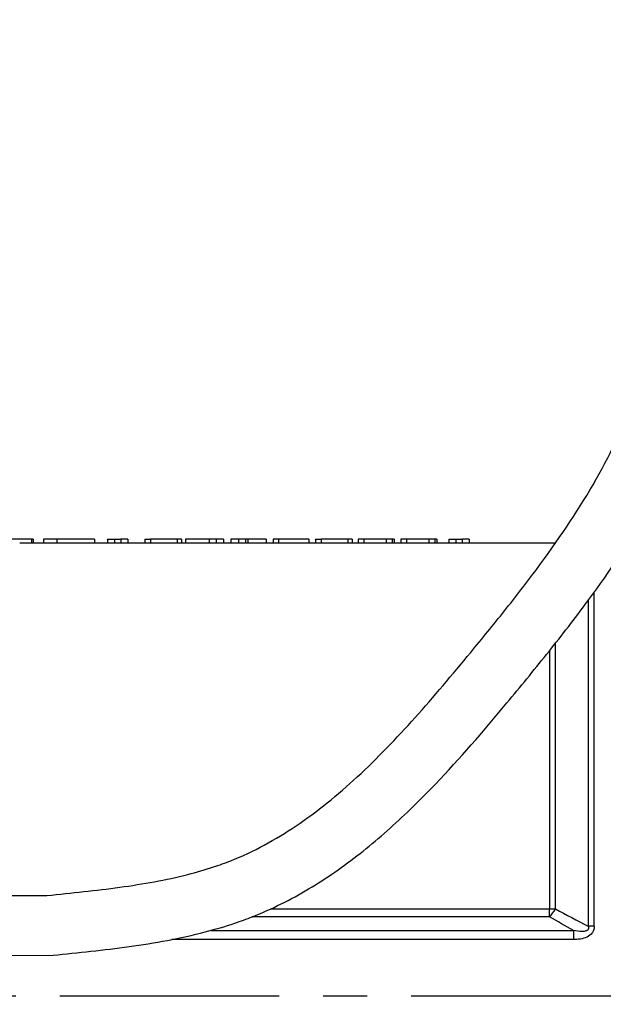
# Model space of a CAD drawing. Header units: millimetres. Extents: x 0 to 5940, y 0 to 4200.
# Tile 22 of 52: x 2883 to 3049, y 1774 to 2054. Entities that reach past the tile are written whole.
import ezdxf

# ---------------------------------------------------------------- set-up
doc = ezdxf.new("R2010")
doc.units = ezdxf.units.MM
doc.header["$LTSCALE"] = 50
doc.linetypes.add('MITTE', pattern=[2, 1.25, -0.25, 0.25, -0.25])
doc.layers.get('DEFPOINTS').update_dxf_attribs({"linetype": 'CONTINUOUS'})
for name, color, linetype in [('02-LINIE-035', 2, 'CONTINUOUS'), ('03-LINIE-050', 3, 'CONTINUOUS'), ('05-ACHSE', 1, 'MITTE'), ('06-MASSE1', 1, 'CONTINUOUS')]:
    doc.layers.add(name, color=color, linetype=linetype)
doc.styles.add('ACA_NORM', font='ROMANS.SHX')
doc.dimstyles.new('1-10', dxfattribs={"dimscale": 10, "dimtxt": 2.5, "dimasz": 3.5, "dimexe": 1, "dimexo": 0, "dimgap": 1, "dimtad": 1, "dimdec": 0, "dimzin": 0, "dimtxsty": 'ACA_NORM', "dimcen": 0, "dimadec": 0, "dimazin": 0, "dimtfac": 2.4, "dimtdec": 0, "dimtmove": 0, "dimatfit": 3, "dimfxl": 1, "dimtolj": 1, "dimtzin": 0, "dimarcsym": 0})

# ---------------------------------------------------------------- blocks, each defined once
blk = doc.blocks.new('*D8')
at = {"layer": '06-MASSE1', "color": 0, "lineweight": -2}
for p, q in [((3730.65, 2177.86), (3730.65, 1264.54)), ((2405.15, 1579.77), (2405.15, 1264.54)), ((3695.65, 1274.54), (2440.15, 1274.54))]:
    blk.add_line(p, q, dxfattribs=at)
at = {"layer": '06-MASSE1', "color": 0}
for points in [[(2440.15, 1280.38), (2440.15, 1268.71), (2405.15, 1274.54)], [(3695.65, 1280.38), (3695.65, 1268.71), (3730.65, 1274.54)]]:
    blk.add_solid(points, dxfattribs=at)
at = {"layer": 'DEFPOINTS', "color": 0}
for p in [(3730.65, 2177.86), (2405.15, 1579.77), (2405.15, 1274.54)]:
    blk.add_point(p, dxfattribs=at)
at = {"layer": '06-MASSE1', "color": 0, "insert": (3067.9, 1297.04), "char_height": 25, "attachment_point": 5, "style": 'ACA_NORM'}
blk.add_mtext('\\A1;1330', dxfattribs=at)

msp = doc.modelspace()

# ---------------------------------------------------------------- linework, layer by layer
at = {"layer": '02-LINIE-035'}
for p, q in [((2885.85, 1906.36), (2874.69, 1906.36)), ((2882.51, 1905.36), (2895.01, 1905.36)), ((2885.85, 1906.36), (2885.85, 1905.36)), ((2886.38, 1906.36), (2885.85, 1906.36)), ((2886.38, 1906.36), (2886.38, 1905.36)), ((2893.11, 1906.36), (2889.3, 1906.36)), ((2889.3, 1906.36), (2889.3, 1905.36)), ((2893.11, 1906.36), (2893.11, 1905.36)), ((2903.76, 1906.36), (2893.11, 1906.36)), ((2899.5, 1905.36), (2911.34, 1905.36)), ((2903.76, 1906.36), (2903.76, 1905.36)), ((2907.5, 1906.36), (2907.5, 1905.36)), ((2907.5, 1906.36), (2909.52, 1906.36)), ((2909.52, 1906.36), (2909.52, 1905.36)), ((2909.52, 1906.36), (2911.34, 1906.36)), ((2911.34, 1906.36), (2911.34, 1905.36)), ((2913.26, 1906.36), (2911.34, 1906.36)), ((2911.34, 1905.36), (2913.26, 1905.36)), ((2913.26, 1906.36), (2913.26, 1905.36)), ((2913.26, 1905.36), (2921.36, 1905.36)), ((2918.17, 1906.36), (2918.17, 1905.36)), ((2918.17, 1906.36), (2919.71, 1906.36)), ((2919.71, 1906.36), (2919.71, 1905.36)), ((2927.3, 1906.36), (2919.71, 1906.36)), ((2924.99, 1905.36), (2936.47, 1905.36)), ((2927.3, 1906.36), (2927.3, 1905.36)), ((2928.54, 1906.36), (2927.3, 1906.36)), ((2928.54, 1906.36), (2928.54, 1905.36)), ((2929.69, 1906.36), (2929.69, 1905.36)), ((2936.47, 1906.36), (2929.69, 1906.36)), ((2936.47, 1906.36), (2936.47, 1905.36)), ((2938.39, 1906.36), (2936.47, 1906.36)), ((2936.47, 1905.36), (2938.39, 1905.36)), ((2938.39, 1906.36), (2938.39, 1905.36)), ((2940.5, 1906.36), (2938.39, 1906.36)), ((2938.39, 1905.36), (2944.77, 1905.36)), ((2940.5, 1906.36), (2940.5, 1905.36)), ((2942.59, 1906.36), (2942.59, 1905.36)), ((2944.77, 1906.36), (2942.59, 1906.36)), ((2944.77, 1906.36), (2944.77, 1905.36)), ((2946.74, 1906.36), (2944.77, 1906.36)), ((2944.77, 1905.36), (2946.74, 1905.36)), ((2946.74, 1906.36), (2946.74, 1905.36)), ((2947.48, 1906.36), (2946.74, 1906.36)), ((2946.74, 1905.36), (2957.78, 1905.36)), ((2947.48, 1906.36), (2947.48, 1905.36)), ((2952.7, 1906.36), (2947.48, 1906.36)), ((2952.7, 1906.36), (2952.7, 1905.36)), ((2954.61, 1906.36), (2954.61, 1905.36)), ((2956.16, 1906.36), (2954.61, 1906.36)), ((2956.16, 1906.36), (2956.16, 1905.36)), ((2964.85, 1906.36), (2956.16, 1906.36)), ((2961.44, 1905.36), (2969.93, 1905.36)), ((2964.85, 1906.36), (2964.85, 1905.36)), ((2966.74, 1906.36), (2966.74, 1905.36)), ((2966.74, 1906.36), (2968.28, 1906.36)), ((2968.28, 1906.36), (2968.28, 1905.36)), ((2975.87, 1906.36), (2968.28, 1906.36)), ((2973.56, 1905.36), (2982.31, 1905.36)), ((2975.87, 1906.36), (2975.87, 1905.36)), ((2977.11, 1906.36), (2975.87, 1906.36)), ((2977.11, 1906.36), (2977.11, 1905.36)), ((2980.43, 1906.36), (2978.89, 1906.36)), ((2978.89, 1906.36), (2978.89, 1905.36)), ((2980.43, 1906.36), (2980.43, 1905.36)), ((2986.82, 1906.36), (2980.43, 1906.36)), ((2985.66, 1905.36), (2994.45, 1905.36)), ((2986.82, 1906.36), (2986.82, 1905.36)), ((2988.52, 1906.36), (2986.82, 1906.36)), ((2988.52, 1906.36), (2988.52, 1905.36)), ((2989.08, 1906.36), (2988.52, 1906.36)), ((2989.08, 1906.36), (2989.08, 1905.36)), ((2992.58, 1906.36), (2991.03, 1906.36)), ((2991.03, 1906.36), (2991.03, 1905.36)), ((2992.58, 1906.36), (2992.58, 1905.36)), ((2998.97, 1906.36), (2992.58, 1906.36)), ((2997.8, 1905.36), (3008.48, 1905.36)), ((2998.97, 1906.36), (2998.97, 1905.36)), ((3000.66, 1906.36), (2998.97, 1906.36)), ((3000.66, 1906.36), (3000.66, 1905.36)), ((3001.22, 1906.36), (3000.66, 1906.36)), ((3001.22, 1906.36), (3001.22, 1905.36)), ((3004.64, 1906.36), (3004.64, 1905.36)), ((3004.64, 1906.36), (3006.66, 1906.36)), ((3006.66, 1906.36), (3006.66, 1905.36)), ((3006.66, 1906.36), (3008.48, 1906.36)), ((3008.48, 1906.36), (3008.48, 1905.36)), ((3010.4, 1906.36), (3008.48, 1906.36)), ((3008.48, 1905.36), (3010.4, 1905.36)), ((3010.4, 1906.36), (3010.4, 1905.36)), ((3010.4, 1905.36), (3035.07, 1905.36)), ((3046.04, 1796.19), (3046.04, 1891.28)), ((3044.33, 1888.94), (3044.33, 1796.15)), ((3034.99, 1801.12), (3034.99, 1876.74)), ((3033.28, 1874.59), (3033.28, 1801.07)), ((2852.15, 1804.91), (2890.27, 1804.91)), ((2953.93, 1801.07), (3033.28, 1801.07)), ((3033.28, 1798.81), (3033.28, 1801.07)), ((3033.28, 1798.81), (2948.62, 1798.81)), ((2937.05, 1794.98), (3040.12, 1794.98)), ((3040.12, 1794.98), (3040.12, 1792.37)), ((3040.12, 1792.37), (2925.85, 1792.37)), ((2852.15, 1787.81), (2892, 1787.89))]:
    msp.add_line(p, q, dxfattribs=at)
for centre, major_axis, ratio, start_param, end_param in [((3033.28, 1802.02), (-5, 0), 0.191532, 1.570796, 1.919862), ((3033.28, 1802.02), (-2.5, -4.33), 0.386247, 0.979995, 1.58551), ((3046.04, 1795.45), (-5, 0), 0.149144, 4.712389, 5.061455)]:
    msp.add_ellipse(centre, major_axis=major_axis, ratio=ratio, start_param=start_param, end_param=end_param, dxfattribs=at)
for points, knots in [([(2895.01, 1905.36), (2895.24, 1905.36), (2895.47, 1905.36), (2896.24, 1905.36), (2897.31, 1905.36), (2898.92, 1905.36), (2899.21, 1905.36), (2899.5, 1905.36)], [-1.1450518, -1.1450518, -1.1450518, -1.1450518, -0.9665007, -0.9665007, -0.5699593, -0.5699593, -0.4794978, -0.4794978, -0.4794978, -0.4794978]), ([(2921.36, 1905.36), (2921.73, 1905.36), (2922.11, 1905.36), (2922.87, 1905.36), (2923.27, 1905.36), (2924.1, 1905.36), (2924.55, 1905.36), (2924.99, 1905.36)], [-0.65195, -0.65195, -0.65195, -0.65195, -0.5353913, -0.5353913, -0.4225071, -0.4225071, -0.2845133, -0.2845133, -0.2845133, -0.2845133]), ([(2957.78, 1905.36), (2958.19, 1905.36), (2958.62, 1905.36), (2959.44, 1905.36), (2959.85, 1905.36), (2960.64, 1905.36), (2961.05, 1905.36), (2961.44, 1905.36)], [-0.69057752, -0.69057752, -0.69057752, -0.69057752, -0.65878381, -0.65878381, -0.63088518, -0.63088518, -0.6001762, -0.6001762, -0.6001762, -0.6001762]), ([(2969.93, 1905.36), (2970.3, 1905.36), (2970.68, 1905.36), (2971.44, 1905.36), (2971.84, 1905.36), (2972.68, 1905.36), (2973.13, 1905.36), (2973.56, 1905.36)], [-0.65195, -0.65195, -0.65195, -0.65195, -0.5353913, -0.5353913, -0.4225071, -0.4225071, -0.2845133, -0.2845133, -0.2845133, -0.2845133]), ([(2982.31, 1905.36), (2982.69, 1905.36), (2983.09, 1905.36), (2983.81, 1905.36), (2984.14, 1905.36), (2984.86, 1905.36), (2985.27, 1905.36), (2985.66, 1905.36)], [-0.4728712, -0.4728712, -0.4728712, -0.4728712, -0.3515514, -0.3515514, -0.2573958, -0.2573958, -0.1342795, -0.1342795, -0.1342795, -0.1342795]), ([(2994.45, 1905.36), (2994.83, 1905.36), (2995.23, 1905.36), (2995.95, 1905.36), (2996.28, 1905.36), (2997.01, 1905.36), (2997.41, 1905.36), (2997.8, 1905.36)], [-0.4728712, -0.4728712, -0.4728712, -0.4728712, -0.3515514, -0.3515514, -0.2573958, -0.2573958, -0.1342795, -0.1342795, -0.1342795, -0.1342795]), ([(3046.04, 1796.19), (3046.04, 1795.53), (3045.87, 1794.87), (3045.5, 1794.32), (3045.5, 1794.31), (3045.49, 1794.3), (3045.48, 1794.29), (3045.11, 1793.76), (3044.57, 1793.35), (3043.99, 1793.07), (3043.97, 1793.07), (3043.96, 1793.06), (3043.95, 1793.06), (3042.77, 1792.51), (3041.43, 1792.37), (3040.12, 1792.37)], [0, 0, 0, 0, 0.25, 0.25, 0.25, 0.255212, 0.255212, 0.255212, 0.5, 0.5, 0.5, 0.505624, 0.505624, 0.505624, 1, 1, 1, 1]), ([(3044.33, 1796.15), (3044.38, 1796), (3044.41, 1795.85), (3044.42, 1795.69), (3044.42, 1795.64), (3044.41, 1795.59), (3044.41, 1795.54), (3044.4, 1795.45), (3044.37, 1795.37), (3044.34, 1795.29), (3044.31, 1795.23), (3044.27, 1795.18), (3044.23, 1795.13), (3044.21, 1795.11), (3044.19, 1795.08), (3044.17, 1795.06), (3044.11, 1795.01), (3044.04, 1794.96), (3043.97, 1794.92), (3043.88, 1794.87), (3043.79, 1794.83), (3043.69, 1794.8), (3043.53, 1794.74), (3043.36, 1794.71), (3043.18, 1794.69), (3042.99, 1794.67), (3042.8, 1794.66), (3042.6, 1794.66), (3041.76, 1794.66), (3040.93, 1794.81), (3040.12, 1794.98)], [0.0000002, 0.0000002, 0.0000002, 0.0000002, 0.0896746, 0.0896746, 0.0896746, 0.1175237, 0.1175237, 0.1175237, 0.1667019, 0.1667019, 0.1667019, 0.2012482, 0.2012482, 0.2012482, 0.2190935, 0.2190935, 0.2190935, 0.2637691, 0.2637691, 0.2637691, 0.3202233, 0.3202233, 0.3202233, 0.4169297, 0.4169297, 0.4169297, 0.526988, 0.526988, 0.526988, 1, 1, 1, 1])]:
    msp.add_open_spline(points, degree=3, knots=knots, dxfattribs=at)
for points in [[(3034.99, 1801.12), (3038.07, 1799.42), (3041.18, 1797.77), (3044.33, 1796.15)], [(3040.12, 1794.98), (3037.82, 1796.24), (3035.54, 1797.51), (3033.28, 1798.81)]]:
    msp.add_open_spline(points, degree=3, dxfattribs=at)
at = {"layer": '03-LINIE-050'}
for points, knots in [([(2892, 1787.89), (2899.15, 1788.62), (2906.42, 1789.35), (2920.93, 1791.37), (2928.18, 1792.66), (2938.13, 1795.25), (2940.94, 1796.08), (2945.41, 1797.59), (2947.09, 1798.2), (2951.54, 1799.96), (2954.27, 1801.18), (2959.6, 1803.82), (2962.21, 1805.25), (2969.85, 1809.8), (2974.71, 1813.2), (2984.05, 1820.55), (2988.52, 1824.5), (3000.11, 1835.58), (3006.95, 1843.06), (3016.12, 1853.71), (3018.67, 1856.74), (3023.09, 1862.06), (3024.98, 1864.35), (3028.74, 1868.95), (3030.61, 1871.25), (3036.19, 1878.21), (3039.84, 1882.9), (3049.42, 1895.78), (3055.12, 1904.12), (3065.21, 1921.43), (3069.61, 1930.4), (3073.78, 1941.91), (3074.49, 1944.02), (3076.47, 1950.44), (3077.56, 1954.77), (3079.35, 1963.51), (3080.06, 1967.91), (3081.86, 1982.55), (3082.26, 1992.9), (3082.08, 2013.6), (3081.5, 2023.97), (3080.48, 2038.35), (3080.16, 2042.47), (3079.62, 2049.43), (3079.39, 2052.29), (3078.94, 2058), (3078.71, 2060.85), (3078, 2069.41), (3077.5, 2075.11), (3075.78, 2092.17), (3074.34, 2103.51), (3070.15, 2126.12), (3067.41, 2137.38), (3062.42, 2152.27), (3061.07, 2155.96), (3058.13, 2163.3), (3056.54, 2166.96), (3051.41, 2177.81), (3047.51, 2184.88), (3038.69, 2198.33), (3033.78, 2204.72), (3025, 2214.12), (3021.46, 2217.48), (3015.94, 2222.06), (3014.12, 2223.47), (3010.65, 2225.98), (3009.02, 2227.09), (3005.7, 2229.2), (3004.01, 2230.21), (2998.9, 2233.08), (2995.4, 2234.81), (2984.89, 2239.44), (2977.69, 2241.9), (2963.08, 2246.09), (2955.67, 2247.82), (2943.44, 2250.44), (2938.63, 2251.4), (2933.85, 2252.36)], [0, 0, 0, 0, 21.027658, 21.027658, 42.055316, 42.055316, 50.390943, 50.390943, 55.453823, 55.453823, 63.932963, 63.932963, 72.412103, 72.412103, 89.370384, 89.370384, 106.328664, 106.328664, 134.823993, 134.823993, 146.026529, 146.026529, 154.498182, 154.498182, 162.969835, 162.969835, 179.913141, 179.913141, 208.904439, 208.904439, 237.895736, 237.895736, 244.354679, 244.354679, 257.272566, 257.272566, 270.190453, 270.190453, 299.963417, 299.963417, 329.736381, 329.736381, 341.737434, 341.737434, 350.163215, 350.163215, 358.588996, 358.588996, 375.440558, 375.440558, 409.143681, 409.143681, 442.846805, 442.846805, 453.967457, 453.967457, 465.088109, 465.088109, 487.329413, 487.329413, 509.570717, 509.570717, 523.185183, 523.185183, 529.630958, 529.630958, 535.167886, 535.167886, 540.704814, 540.704814, 551.77867, 551.77867, 573.449527, 573.449527, 595.120385, 595.120385, 609.214194, 609.214194, 609.214194, 609.214194]), ([(2890.27, 1804.91), (2897.31, 1805.62), (2904.25, 1806.32), (2917.68, 1808.18), (2924.18, 1809.32), (2932.85, 1811.54), (2935.3, 1812.24), (2939.36, 1813.59), (2941.01, 1814.18), (2945.85, 1816.1), (2949.01, 1817.58), (2955.2, 1820.91), (2958.23, 1822.76), (2967.2, 1828.81), (2972.98, 1833.52), (2984.23, 1843.91), (2989.69, 1849.6), (3000.4, 1861.54), (3005.65, 1867.8), (3014.13, 1878.08), (3017.36, 1882.03), (3023.65, 1889.94), (3026.71, 1893.9), (3035.56, 1905.81), (3041, 1913.8), (3050.4, 1930.04), (3054.36, 1938.28), (3057.94, 1948.45), (3058.51, 1950.18), (3059.55, 1953.67), (3060.04, 1955.43), (3061.37, 1960.76), (3062.11, 1964.38), (3064.15, 1976.72), (3064.84, 1985.71), (3065.22, 2004.14), (3064.91, 2013.58), (3064.08, 2027.9), (3063.75, 2032.7), (3063.1, 2041.44), (3062.78, 2045.37), (3062.16, 2053.23), (3061.86, 2057.14), (3060.9, 2068.78), (3060.22, 2076.45), (3058.12, 2095.63), (3056.5, 2107), (3051.81, 2129.31), (3048.76, 2140.25), (3041.27, 2159.69), (3037.22, 2168.27), (3027.74, 2184.35), (3022.33, 2191.84), (3014.17, 2200.69), (3011.96, 2202.88), (3007.03, 2207.33), (3004.28, 2209.53), (2999.36, 2213), (2997.22, 2214.36), (2992.8, 2216.92), (2990.52, 2218.12), (2982.47, 2221.98), (2976.39, 2224.27), (2963.63, 2228.26), (2956.96, 2229.95), (2943.69, 2232.94), (2937.12, 2234.26), (2930.48, 2235.6)], [0, 0, 0, 0, 20.667348, 20.667348, 41.334696, 41.334696, 49.728896, 49.728896, 55.626438, 55.626438, 67.421523, 67.421523, 79.216607, 79.216607, 102.9159, 102.9159, 126.615192, 126.615192, 150.314485, 150.314485, 165.123658, 165.123658, 179.932831, 179.932831, 209.551177, 209.551177, 239.169523, 239.169523, 245.204266, 245.204266, 251.239009, 251.239009, 263.308495, 263.308495, 291.639479, 291.639479, 319.970464, 319.970464, 334.166542, 334.166542, 345.741095, 345.741095, 357.315647, 357.315647, 380.464752, 380.464752, 415.962544, 415.962544, 451.460337, 451.460337, 480.149873, 480.149873, 508.83941, 508.83941, 518.977329, 518.977329, 530.749404, 530.749404, 539.320673, 539.320673, 547.891941, 547.891941, 568.768343, 568.768343, 589.644745, 589.644745, 609.214194, 609.214194, 609.214194, 609.214194])]:
    msp.add_open_spline(points, degree=3, knots=knots, dxfattribs=at)
at = {"layer": '05-ACHSE'}
msp.add_line((2093.89, 1776.36), (3341.22, 1776.36), dxfattribs=at)

# ---------------------------------------------------------------- dimensions: what is measured, and where the dimension line sits
at = {"layer": '06-MASSE1'}
dim = msp.add_linear_dim(base=(2405.15467365, 1274.54182965), p1=(3730.65467365, 2177.85760009), p2=(2405.15467365, 1579.76781431), dimstyle='1-10', override={"dimrnd": 10}, dxfattribs=at)
dim.commit()
dim.dimension.update_dxf_attribs({"geometry": '*D8', "text_midpoint": (3067.90467365, 1297.04182965)})

doc.saveas('drawing.dxf')
